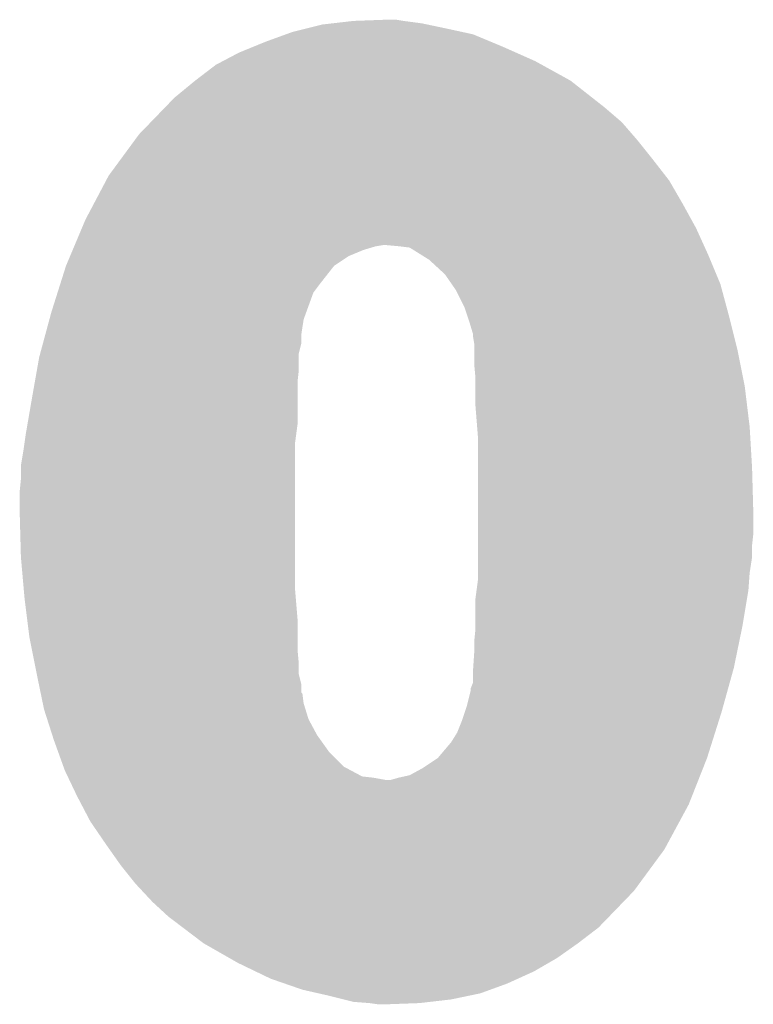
# Model space of a CAD drawing. Extents: x -9 to 122, y -9 to 65.
# Tile 158 of 256: x 57.38 to 58.91, y 60.11 to 62.16. Entities that reach past the tile are written whole.
import ezdxf

# ---------------------------------------------------------------- set-up
doc = ezdxf.new("R2010")
doc.units = 0
doc.layers.add('CLICKER_4_FOR_R7FA4M2A_V100_GTO', color=12, linetype='CONTINUOUS')

msp = doc.modelspace()

# ---------------------------------------------------------------- linework, layer by layer
at = {"layer": 'CLICKER_4_FOR_R7FA4M2A_V100_GTO'}
for points in [[(57.975502, 62.14364), (58.005982, 62.15126), (58.26252, 62.14364), (58.226324, 62.15126)], [(58.005982, 62.15126), (58.027994, 62.1538), (58.226324, 62.15126), (58.214258, 62.1538)], [(58.027994, 62.1538), (58.07202, 62.15888), (58.214258, 62.1538), (58.17616, 62.15888)], [(58.07202, 62.15888), (58.1406, 62.16142), (58.17616, 62.15888), (58.160922, 62.16142)], [(57.88914, 62.1157), (57.931044, 62.130938), (58.357516, 62.1157), (58.320942, 62.130938)], [(57.931044, 62.130938), (57.945022, 62.13602), (58.320942, 62.130938), (58.297568, 62.13602)], [(57.945022, 62.13602), (57.975502, 62.14364), (58.297568, 62.13602), (58.26252, 62.14364)], [(57.833258, 62.09284), (57.864302, 62.10554), (58.410476, 62.09284), (58.3819, 62.10554)], [(57.864302, 62.10554), (57.88914, 62.1157), (58.3819, 62.10554), (58.357516, 62.1157)], [(57.799474, 62.07506), (57.833258, 62.09284), (58.45048, 62.07506), (58.410476, 62.09284)], [(57.74182, 62.03442), (57.785, 62.067442), (58.524138, 62.03442), (58.464288, 62.067442)], [(57.785, 62.067442), (57.799474, 62.07506), (58.464288, 62.067442), (58.45048, 62.07506)], [(57.698642, 61.998862), (57.74182, 62.03442), (58.569396, 61.998862), (58.524138, 62.03442)], [(57.678996, 61.97854), (57.698642, 61.998862), (58.59526, 61.97854), (58.569396, 61.998862)], [(57.649532, 61.94806), (57.678996, 61.97854), (58.630822, 61.94806), (58.59526, 61.97854)], [(57.624982, 61.922662), (57.649532, 61.94806), (58.652834, 61.922662), (58.630822, 61.94806)], [(57.615642, 61.90996), (57.624982, 61.922662), (58.66384, 61.90996), (58.652834, 61.922662)], [(57.587626, 61.87186), (57.615642, 61.90996), (58.69432, 61.87186), (58.66384, 61.90996)], [(57.56148, 61.8363), (57.587626, 61.87186), (58.72198, 61.8363), (58.69432, 61.87186)], [(57.530646, 61.77788), (57.556116, 61.826138), (58.75782, 61.77788), (58.729882, 61.826138)], [(57.556116, 61.826138), (57.56148, 61.8363), (58.729882, 61.826138), (58.72198, 61.8363)], [(57.51322, 61.74486), (57.530646, 61.77788), (58.775982, 61.74486), (58.75782, 61.77788)], [(57.505734, 61.727082), (57.51322, 61.74486), (58.78576, 61.727082), (58.775982, 61.74486)], [(57.490758, 61.69152), (57.505734, 61.727082), (58.801924, 61.69152), (58.78576, 61.727082)], [(57.481134, 61.66866), (57.486482, 61.681362), (58.06186, 61.66866), (58.09234, 61.681362)], [(57.486482, 61.681362), (57.48969, 61.68898), (58.09234, 61.681362), (58.11774, 61.68898)], [(57.48969, 61.68898), (57.490758, 61.69152), (58.11774, 61.68898), (58.132982, 61.69152)], [(58.16854, 61.68898), (58.1406, 61.69152), (58.80308, 61.68898), (58.801924, 61.69152)], [(58.188864, 61.686436), (58.16854, 61.68898), (58.804236, 61.686436), (58.80308, 61.68898)], [(58.213244, 61.6712), (58.188864, 61.686436), (58.81116, 61.6712), (58.804236, 61.686436)], [(57.472578, 61.648342), (57.481134, 61.66866), (58.031382, 61.648342), (58.06186, 61.66866)], [(58.229502, 61.661038), (58.213244, 61.6712), (58.815396, 61.661038), (58.81116, 61.6712)], [(58.26252, 61.630558), (58.229502, 61.661038), (58.828096, 61.630558), (58.815396, 61.661038)], [(57.461348, 61.61278), (57.472578, 61.64834), (58.00344, 61.61278), (58.03138, 61.64834)], [(57.472578, 61.64834), (57.472578, 61.648342), (58.03138, 61.64834), (58.031382, 61.648342)], [(57.454932, 61.592462), (57.461348, 61.61278), (57.988202, 61.592462), (58.00344, 61.61278)], [(58.276588, 61.61024), (58.26252, 61.630558), (58.836562, 61.61024), (58.828096, 61.630558)], [(57.4421, 61.55182), (57.454932, 61.592462), (57.973422, 61.55182), (57.988202, 61.592462)], [(58.28538, 61.597538), (58.276588, 61.61024), (58.839982, 61.597538), (58.836562, 61.61024)], [(58.30316, 61.561978), (58.28538, 61.597538), (58.849556, 61.561978), (58.839982, 61.597538)], [(57.43798, 61.536582), (57.4421, 61.55182), (57.967882, 61.536582), (57.973422, 61.55182)], [(58.309088, 61.5442), (58.30316, 61.561978), (58.85434, 61.5442), (58.849556, 61.561978)], [(57.429056, 61.503562), (57.43798, 61.536582), (57.9628, 61.503562), (57.967882, 61.536582)], [(58.31332, 61.5315), (58.309088, 61.5442), (58.857516, 61.5315), (58.85434, 61.5442)], [(58.32094, 61.506098), (58.31332, 61.5315), (58.863866, 61.506098), (58.857516, 61.5315)], [(57.42425, 61.485782), (57.429056, 61.503562), (57.9628, 61.485782), (57.9628, 61.503562)], [(58.32094, 61.501018), (58.32094, 61.506098), (58.865136, 61.501018), (58.863866, 61.506098)], [(58.32348, 61.485778), (58.32094, 61.501018), (58.868946, 61.485778), (58.865136, 61.501018)], [(57.41876, 61.465462), (57.42425, 61.485782), (57.95772, 61.465462), (57.9628, 61.485782)], [(58.32348, 61.47308), (58.32348, 61.485778), (58.87212, 61.47308), (58.868946, 61.485778)], [(58.32348, 61.4426), (58.32348, 61.47308), (58.878216, 61.4426), (58.87212, 61.47308)], [(57.411768, 61.429902), (57.4167, 61.45784), (57.95772, 61.429902), (57.95772, 61.45784)], [(57.4167, 61.45784), (57.41876, 61.465462), (57.95772, 61.45784), (57.95772, 61.465462)], [(57.407734, 61.40704), (57.411768, 61.429902), (57.95518, 61.40704), (57.95772, 61.429902)], [(58.32602, 61.414662), (58.32348, 61.4426), (58.883804, 61.414662), (58.878216, 61.4426)], [(57.40146, 61.37148), (57.407734, 61.40704), (57.95518, 61.37148), (57.95518, 61.40704)], [(58.32602, 61.39688), (58.32602, 61.414662), (58.88736, 61.39688), (58.883804, 61.414662)], [(58.32602, 61.35624), (58.32602, 61.39688), (58.892288, 61.35624), (58.88736, 61.39688)], [(57.392262, 61.318142), (57.40146, 61.37148), (57.95518, 61.318142), (57.95518, 61.37148)], [(58.329476, 61.31306), (58.32602, 61.35624), (58.89752, 61.31306), (58.892288, 61.35624)], [(57.38876, 61.29782), (57.392262, 61.318142), (57.95247, 61.29782), (57.95518, 61.318142)], [(58.3311, 61.292742), (58.329476, 61.31306), (58.898716, 61.292742), (58.89752, 61.31306)], [(57.38622, 61.28004), (57.38876, 61.29782), (57.9501, 61.28004), (57.95247, 61.29782)], [(58.3311, 61.2267), (58.3311, 61.292742), (58.9026, 61.2267), (58.898716, 61.292742)], [(57.3786, 61.231782), (57.38368, 61.26226), (57.9501, 61.231782), (57.9501, 61.26226)], [(57.38368, 61.26226), (57.38622, 61.28004), (57.9501, 61.26226), (57.9501, 61.28004)], [(57.3786, 61.203838), (57.3786, 61.231782), (57.9501, 61.203838), (57.9501, 61.231782)], [(58.3311, 61.13526), (58.3311, 61.2267), (58.90514, 61.13526), (58.9026, 61.2267)], [(57.37606, 61.17844), (57.3786, 61.203838), (57.9501, 61.17844), (57.9501, 61.203838)], [(57.37606, 61.13526), (57.37606, 61.17844), (57.9501, 61.13526), (57.9501, 61.17844)], [(57.3786, 61.04128), (57.37606, 61.13526), (57.9501, 61.04128), (57.9501, 61.13526)], [(58.3311, 61.08954), (58.3311, 61.13526), (58.90514, 61.08954), (58.90514, 61.13526)], [(58.3311, 61.066678), (58.3311, 61.08954), (58.9026, 61.066678), (58.90514, 61.08954)], [(58.3311, 61.041278), (58.3311, 61.066678), (58.9026, 61.041278), (58.9026, 61.066678)], [(57.384652, 60.972698), (57.3786, 61.04128), (57.9501, 60.972698), (57.9501, 61.04128)], [(58.3311, 61.008262), (58.3311, 61.041278), (58.89752, 61.008262), (58.9026, 61.041278)], [(58.3311, 60.99302), (58.3311, 61.008262), (58.89643, 60.99302), (58.89752, 61.008262)], [(58.32839, 60.9727), (58.3311, 60.99302), (58.89498, 60.9727), (58.89643, 60.99302)], [(57.38622, 60.95492), (57.384652, 60.972698), (57.951582, 60.95492), (57.9501, 60.972698)], [(57.391618, 60.91174), (57.38622, 60.95492), (57.95518, 60.91174), (57.951582, 60.95492)], [(58.32602, 60.954918), (58.32839, 60.9727), (58.892016, 60.954918), (58.89498, 60.9727)], [(58.32602, 60.8965), (58.32602, 60.954918), (58.88228, 60.8965), (58.892016, 60.954918)], [(57.39638, 60.87364), (57.391618, 60.91174), (57.95518, 60.87364), (57.95518, 60.91174)], [(58.32602, 60.89142), (58.32602, 60.8965), (58.881234, 60.89142), (58.88228, 60.8965)], [(57.401462, 60.848238), (57.39638, 60.87364), (57.95518, 60.848238), (57.95518, 60.87364)], [(58.32348, 60.866022), (58.32602, 60.89142), (58.876004, 60.866022), (58.881234, 60.89142)], [(58.32348, 60.84316), (58.32348, 60.866022), (58.871298, 60.84316), (58.876004, 60.866022)], [(57.407048, 60.8203), (57.401462, 60.848238), (57.95772, 60.8203), (57.95518, 60.848238)], [(58.321278, 60.81014), (58.32348, 60.84316), (58.8645, 60.81014), (58.871298, 60.84316)], [(57.41162, 60.797442), (57.407048, 60.8203), (57.95772, 60.797442), (57.95772, 60.8203)], [(57.41162, 60.79744), (57.41162, 60.797442), (57.957722, 60.79744), (57.95772, 60.797442)], [(57.415824, 60.777122), (57.41162, 60.79744), (57.9628, 60.777122), (57.957722, 60.79744)], [(58.320938, 60.779656), (58.32094, 60.805062), (58.856032, 60.779656), (58.863088, 60.805062)], [(58.32094, 60.805062), (58.321278, 60.81014), (58.863088, 60.805062), (58.8645, 60.81014)], [(57.419502, 60.759346), (57.415824, 60.777122), (57.9628, 60.759346), (57.9628, 60.777122)], [(58.31586, 60.766956), (58.320938, 60.779656), (58.852504, 60.766956), (58.856032, 60.779656)], [(57.420028, 60.756804), (57.419502, 60.759346), (57.965336, 60.756804), (57.9628, 60.759346)], [(57.424234, 60.736482), (57.420028, 60.756804), (57.96788, 60.736482), (57.965336, 60.756804)], [(58.30824, 60.731402), (58.31586, 60.761878), (58.842628, 60.731402), (58.851092, 60.761878)], [(58.31586, 60.761878), (58.31586, 60.766956), (58.851092, 60.761878), (58.852504, 60.766956)], [(57.42686, 60.723782), (57.424234, 60.736482), (57.971788, 60.723782), (57.96788, 60.736482)], [(58.304006, 60.7187), (58.30824, 60.731402), (58.8391, 60.7187), (58.842628, 60.731402)], [(57.433364, 60.703462), (57.42686, 60.723782), (57.978038, 60.703462), (57.971788, 60.723782)], [(58.29808, 60.70092), (58.304006, 60.7187), (58.833484, 60.70092), (58.8391, 60.7187)], [(57.44393, 60.67044), (57.433364, 60.703462), (57.99582, 60.67044), (57.978038, 60.703462)], [(58.287918, 60.67552), (58.29808, 60.70092), (58.825464, 60.67552), (58.833484, 60.70092)], [(57.44718, 60.66028), (57.44393, 60.67044), (58.003078, 60.66028), (57.99582, 60.67044)], [(58.27522, 60.6552), (58.287918, 60.67552), (58.819048, 60.6552), (58.825464, 60.67552)], [(57.456324, 60.63488), (57.44718, 60.66028), (58.02122, 60.63488), (58.003078, 60.66028)], [(58.247278, 60.62218), (58.27522, 60.6552), (58.808622, 60.62218), (58.819048, 60.6552)], [(57.467298, 60.604402), (57.456324, 60.63488), (58.0517, 60.604402), (58.02122, 60.63488)], [(58.216802, 60.601862), (58.247278, 60.62218), (58.8006, 60.601862), (58.808622, 60.62218)], [(57.47004, 60.59678), (57.467298, 60.604402), (58.06599, 60.59678), (58.0517, 60.604402)], [(57.476088, 60.584082), (57.47004, 60.59678), (58.089796, 60.584082), (58.06599, 60.59678)], [(58.166, 60.58154), (58.188856, 60.586618), (58.792578, 60.58154), (58.794582, 60.586618)], [(58.188856, 60.586618), (58.216802, 60.601862), (58.794582, 60.586618), (58.8006, 60.601862)], [(57.477298, 60.58154), (57.476088, 60.584082), (58.112662, 60.58154), (58.089796, 60.584082)], [(57.479718, 60.57646), (57.477298, 60.58154), (58.140598, 60.57646), (58.112662, 60.58154)], [(57.49544, 60.54344), (57.479718, 60.57646), (58.777538, 60.54344), (58.790574, 60.57646)], [(58.148218, 60.57646), (58.166, 60.58154), (58.790574, 60.57646), (58.792578, 60.58154)], [(57.504756, 60.525658), (57.49544, 60.54344), (58.77052, 60.525658), (58.777538, 60.54344)], [(57.52338, 60.4901), (57.504756, 60.525658), (58.751298, 60.4901), (58.77052, 60.525658)], [(57.5564, 60.44184), (57.52338, 60.4901), (58.725212, 60.44184), (58.751298, 60.4901)], [(57.563574, 60.431678), (57.5564, 60.44184), (58.71972, 60.431678), (58.725212, 60.44184)], [(57.58688, 60.39866), (57.563574, 60.431678), (58.69544, 60.39866), (58.71972, 60.431678)], [(57.617362, 60.36056), (57.58688, 60.39866), (58.667424, 60.36056), (58.69544, 60.39866)], [(57.631588, 60.345318), (57.617362, 60.36056), (58.656218, 60.345318), (58.667424, 60.36056)], [(57.65292, 60.32246), (57.631588, 60.345318), (58.63412, 60.32246), (58.656218, 60.345318)], [(57.68594, 60.29198), (57.65292, 60.32246), (58.604656, 60.29198), (58.63412, 60.32246)], [(57.716078, 60.269118), (57.68594, 60.29198), (58.582558, 60.269118), (58.604656, 60.29198)], [(57.7596, 60.2361), (57.716078, 60.269118), (58.53938, 60.2361), (58.582558, 60.269118)], [(57.812942, 60.20562), (57.7596, 60.2361), (58.496202, 60.20562), (58.53938, 60.2361)], [(57.830722, 60.19546), (57.812942, 60.20562), (58.478652, 60.19546), (58.496202, 60.20562)], [(57.86765, 60.17768), (57.830722, 60.19546), (58.44794, 60.17768), (58.478652, 60.19546)], [(57.8993, 60.16244), (57.86765, 60.17768), (58.414412, 60.16244), (58.44794, 60.17768)], [(57.928654, 60.15228), (57.8993, 60.16244), (58.39206, 60.15228), (58.414412, 60.16244)], [(57.96534, 60.139582), (57.928654, 60.15228), (58.357138, 60.139582), (58.39206, 60.15228)], [(57.998872, 60.13196), (57.96534, 60.139582), (58.336178, 60.13196), (58.357138, 60.139582)], [(58.02122, 60.12688), (57.998872, 60.13196), (58.311794, 60.12688), (58.336178, 60.13196)], [(58.0517, 60.11926), (58.02122, 60.12688), (58.27522, 60.11926), (58.311794, 60.12688)], [(58.07202, 60.11418), (58.0517, 60.11926), (58.231192, 60.11418), (58.27522, 60.11926)], [(58.10504, 60.11164), (58.07202, 60.11418), (58.20918, 60.11164), (58.231192, 60.11418)], [(58.12282, 60.1091), (58.10504, 60.11164), (58.1406, 60.1091), (58.20918, 60.11164)]]:
    msp.add_solid(points, dxfattribs=at)

doc.saveas('drawing.dxf')
